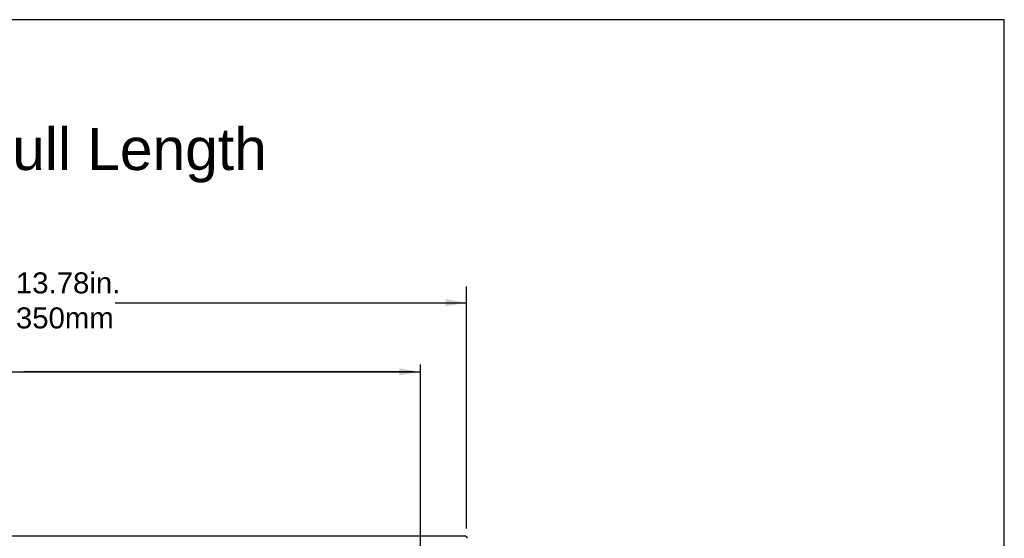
# Model space of a CAD drawing. Extents: x 126 to 180.2, y -64.4 to 9.5.
# Tile 5 of 26: x 138.4 to 152.5, y -48.8 to -41.4. Entities that reach past the tile are written whole.
import ezdxf

# ---------------------------------------------------------------- set-up
doc = ezdxf.new("R2010")
doc.units = 0
doc.header["$LTSCALE"] = 1.87
doc.header["$MEASUREMENT"] = 0
doc.layers.get('0').update_dxf_attribs({"linetype": 'CONTINUOUS'})
doc.layers.add('dim', color=5, linetype='CONTINUOUS')

msp = doc.modelspace()

# ---------------------------------------------------------------- linework, layer by layer
at = {"linetype": 'Continuous'}
for p in [(126.819, -41.419), (152.487, -63.579)]:
    msp.add_line(p, (152.487, -41.419), dxfattribs=at)
at = {"color": 7, "linetype": 'Continuous'}
msp.add_line((144.792, -48.801), (131.072, -48.801), dxfattribs=at)
msp.add_lwpolyline([(144.822, -48.831), (144.821, -48.825), (144.819, -48.82), (144.817, -48.815), (144.813, -48.81), (144.808, -48.806), (144.803, -48.804), (144.798, -48.802), (144.792, -48.801)], dxfattribs=at)
at = {"layer": 'dim'}
for p, q in [((144.811, -48.689), (144.811, -45.231)), ((139.794, -45.464), (144.811, -45.464)), ((144.151, -49.216), (144.151, -46.348)), ((138.139, -46.452), (144.151, -46.452)), ((144.051, -46.452), (138.487, -46.452))]:
    msp.add_line(p, q, dxfattribs=at)
for points in [[(144.511, -45.414), (144.511, -45.514), (144.811, -45.464)], [(143.851, -46.402), (143.851, -46.502), (144.151, -46.452)]]:
    msp.add_solid(points, dxfattribs=at)

# ---------------------------------------------------------------- texts
at = {"layer": 'dim', "insert": (128.012, -42.968), "char_height": 0.6, "attachment_point": 1}
msp.add_mtext('{\\fArial|b0|i0|c0|p34;HPC HPX 10"  Back View Full Length}', dxfattribs=at)
at = {"layer": 'dim', "insert": (138.376, -45.031), "char_height": 0.3, "width": 3.3958, "attachment_point": 1}
msp.add_mtext('{\\fArial|b0|i0|c0|p34;13.78in.\\P350mm}', dxfattribs=at)

doc.saveas('drawing.dxf')
